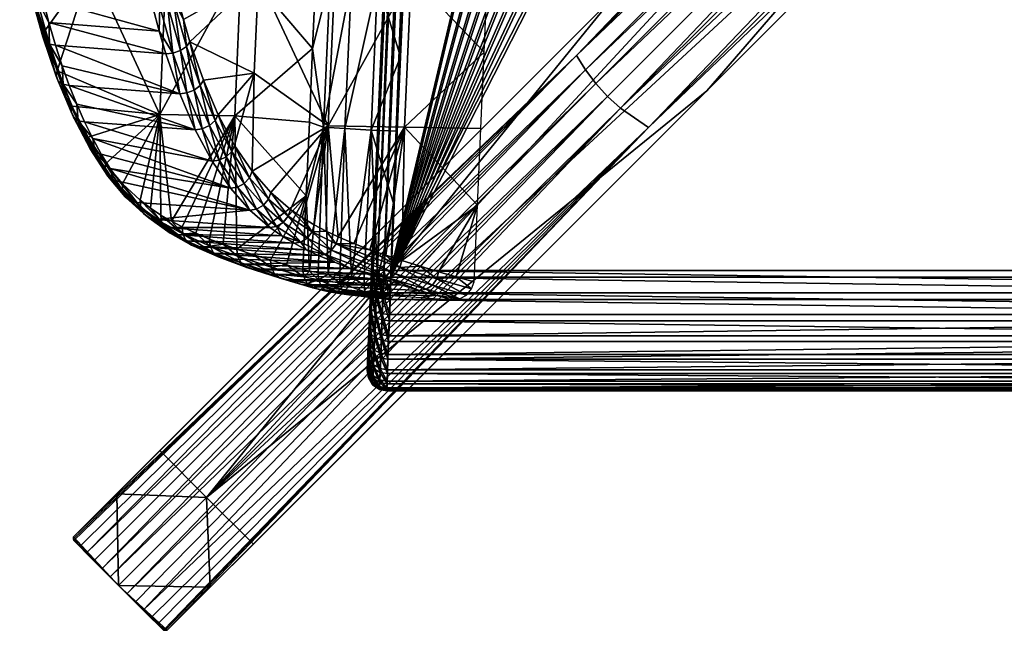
# Model space of a CAD drawing. Header units: millimetres. Extents: x -302 to 302, y -280 to 385.
# Tile 1 of 43: x -294 to -41, y -280 to -123. Entities that reach past the tile are written whole.
import ezdxf

# ---------------------------------------------------------------- set-up
doc = ezdxf.new("R2010")
doc.units = ezdxf.units.MM
doc.header["$MEASUREMENT"] = 0
doc.layers.add('podnoz drevo', color=7, linetype='Continuous', true_color=0xeecfa1)
doc.layers.add('Výchozí', color=7, linetype='Continuous', true_color=0x000000)

msp = doc.modelspace()

# ---------------------------------------------------------------- meshes
at = {"layer": 'podnoz drevo'}
mesh = msp.add_polyface(dxfattribs=at)
corners = [(-280.25, -256.2, 49.39), (-269.17, -245.13, 49.39), (-258.09, -234.05, 49.39), (-141.54, -117.5, 155.03), (-24.98, -0.94, 260.66), (-24.98, -0.94, 357.51), (-280.23, -257.17, 49.39), (-257.17, -280.23, 49.39), (-268.7, -268.7, 49.39), (-278.67, -258.73, 51), (-277.01, -260.39, 52.39), (-275.04, -262.36, 53.67), (-272.99, -264.42, 54.61), (-270.86, -266.54, 55.19), (-268.7, -268.7, 55.39), (-266.54, -270.86, 55.19), (-264.42, -272.99, 54.61), (-262.36, -275.04, 53.67), (-260.39, -277.01, 52.39), (-258.73, -278.67, 51), (-258.09, -234.05, 49.39), (-234.05, -258.09, 49.39), (-246.07, -246.07, 49.39), (-280.25, -256.2, 49.39), (-280.24, -256.69, 49.39), (-280.23, -257.17, 49.39), (-257.17, -280.23, 49.39), (-256.69, -280.24, 49.39), (-256.2, -280.25, 49.39), (-269.17, -245.13, 49.39), (-268.7, -268.7, 49.39), (-245.13, -269.17, 49.39), (-256.2, -280.25, 49.39), (-245.13, -269.17, 49.39), (-234.05, -258.09, 49.39), (-0.94, -24.98, 357.51), (-117.5, -141.54, 155.03), (-0.94, -24.98, 260.66), (-0.94, -24.98, 357.51), (-280.25, -256.2, 49.39), (-280.24, -256.69, 49.39), (-280.23, -257.17, 49.39), (-257.17, -280.23, 49.39), (-256.69, -280.24, 49.39), (-256.2, -280.25, 49.39), (-278.67, -258.73, 51), (-277.01, -260.39, 52.39), (-275.04, -262.36, 53.67), (-272.99, -264.42, 54.61), (-270.86, -266.54, 55.19), (-268.7, -268.7, 55.39), (-266.54, -270.86, 55.19), (-264.42, -272.99, 54.61), (-262.36, -275.04, 53.67), (-260.39, -277.01, 52.39), (-258.73, -278.67, 51), (-24.98, -0.94, 357.51), (-5.57, -24.37, 357.77), (-9.99, -22.92, 358.08), (-14.08, -20.66, 358.31), (-17.68, -17.68, 358.39), (-20.66, -14.08, 358.31), (-22.92, -9.99, 358.08), (-24.37, -5.57, 357.77), (-132.48, -150.96, 204.92), (-139.71, -146.04, 206.84), (-143.03, -143.03, 207.09), (-146.04, -139.71, 206.84), (-148.71, -136.18, 206.12), (-150.96, -132.48, 204.92), (-258.09, -234.05, 49.39), (-234.05, -258.09, 49.39), (-246.07, -246.07, 49.39), (-24.98, -0.94, 260.66), (-141.54, -117.5, 155.03), (-117.5, -141.54, 155.03), (-0.94, -24.98, 260.66), (-55.26, -69.4, 215.92), (-69.4, -55.26, 215.92), (-46.34, -32.19, 236.83), (-23.27, -9.13, 257.73), (-5.05, -24.48, 259.03), (-9.13, -23.27, 257.73), (-24.48, -5.05, 259.03), (-32.19, -46.34, 236.83), (-23.27, -9.13, 257.73), (-55.26, -69.4, 215.92), (-69.4, -55.26, 215.92), (-46.34, -32.19, 236.83), (-32.19, -46.34, 236.83), (-9.13, -23.27, 257.73), (-11.45, -22.23, 257.15), (-13.66, -20.94, 256.73), (-15.74, -19.42, 256.48), (-17.68, -17.68, 256.39), (-19.42, -15.74, 256.48), (-20.94, -13.66, 256.73), (-22.23, -11.45, 257.15)]
mesh.append_faces([[corners[k] for k in face] for face in [(4, 3, 5, 5), (0, 5, 3, 3), (3, 2, 1, 1), (3, 1, 0, 0), (9, 6, 8, 8), (10, 9, 8, 8), (19, 8, 7, 7), (8, 19, 18, 18), (18, 10, 8, 8), (18, 17, 10, 10), (12, 11, 16, 16), (13, 12, 15, 15), (16, 11, 17, 17), (12, 16, 15, 15), (13, 15, 14, 14), (10, 17, 11, 11), (22, 29, 20, 20), (29, 22, 30, 30), (21, 31, 22, 22), (22, 31, 30, 30), (30, 23, 29, 29), (30, 25, 24, 24), (31, 28, 30, 30), (28, 27, 30, 30), (26, 30, 27, 27), (24, 23, 30, 30), (37, 35, 36, 36), (32, 36, 35, 35), (36, 33, 34, 34), (36, 32, 33, 33), (64, 38, 57, 57), (65, 64, 58, 58), (57, 58, 64, 64), (44, 38, 64, 64), (65, 59, 60, 60), (53, 64, 65, 65), (51, 65, 66, 66), (66, 65, 60, 60), (58, 59, 65, 65), (66, 50, 51, 51), (44, 64, 43, 43), (64, 55, 42, 42), (42, 43, 64, 64), (65, 51, 52, 52), (54, 55, 64, 64), (65, 52, 53, 53), (54, 64, 53, 53), (66, 60, 67, 67), (61, 67, 60, 60), (48, 67, 68, 68), (61, 68, 67, 67), (68, 61, 62, 62), (49, 66, 67, 67), (69, 63, 56, 56), (68, 62, 69, 69), (63, 69, 62, 62), (69, 56, 39, 39), (46, 68, 69, 69), (67, 48, 49, 49), (46, 47, 68, 68), (47, 48, 68, 68), (69, 40, 41, 41), (69, 45, 46, 46), (69, 41, 45, 45), (39, 40, 69, 69), (50, 66, 49, 49), (83, 80, 79, 79), (81, 76, 77, 77), (81, 84, 82, 82), (84, 81, 77, 77), (78, 73, 83, 83), (78, 83, 79, 79), (72, 74, 78, 78), (78, 74, 73, 73), (70, 74, 72, 72), (76, 75, 77, 77), (72, 77, 75, 75), (75, 71, 72, 72), (72, 78, 77, 77), (88, 85, 97, 97), (88, 97, 96, 96), (89, 92, 91, 91), (89, 91, 90, 90), (88, 95, 94, 94), (96, 95, 88, 88), (88, 89, 86, 87), (89, 94, 93, 93), (88, 94, 89, 89), (92, 89, 93, 93)]])
at = {"layer": 'Výchozí'}
mesh = msp.add_polyface(dxfattribs=at)
corners = [(-203.89, -193.9, 420.84), (-204.77, -213.48, 445.9), (-203.69, -189.15, 420.26), (-203.69, -187.71, 475.24), (-204.09, -197.1, 473.67), (-203.89, -192.48, 474.9), (-204.29, -201.65, 471.42), (-204.77, -213.35, 450.9), (-204.09, -198.44, 422.31), (-204.29, -202.87, 424.8), (198.69, -187.79, 480.24), (0, 202.22, 470.01), (-198.69, -187.79, 480.24), (-198.9, -195.19, 415.96), (199.1, -200.65, 417.73), (-199.1, -200.65, 417.73), (-198.69, -189.5, 415.26), (198.9, -195.19, 415.96), (-203.34, -187.67, 477.08), (-190.17, 123.23, 467.08), (-202.22, -187.68, 478.77), (-189.82, 123.26, 468.92), (-200.53, -187.72, 479.89), (-188.7, 123.26, 470.62), (-202.22, -187.68, 478.77), (-187.01, 123.21, 471.73), (-200.53, -189.41, 415.61), (-187.01, 121.53, 407.46), (-203.55, -194.31, 419.03), (-203.34, -189.21, 418.42), (-202.45, -194.73, 417.37), (-203.55, -194.31, 419.03), (-202.22, -189.31, 416.72), (-200.75, -195.04, 416.29), (-202.45, -194.73, 417.37), (-202.22, -189.31, 416.72), (-200.53, -189.41, 415.61), (-200.75, -195.04, 416.29), (-203.77, -199.2, 420.61), (-202.66, -199.93, 419.04), (-203.77, -199.2, 420.61), (-200.95, -200.44, 418.03), (-202.66, -199.93, 419.04), (-200.95, -200.44, 418.03), (-203.97, -203.96, 423.27), (-202.87, -204.99, 421.87), (-201.16, -205.7, 420.97), (-203.55, -192.8, 476.73), (-202.45, -193.12, 478.41), (-203.55, -192.8, 476.73), (-200.75, -193.38, 479.5), (-202.45, -193.12, 478.41), (-198.9, -193.52, 479.84), (-200.75, -193.38, 479.5), (-203.77, -197.76, 475.41), (-202.66, -198.4, 477.01), (-203.77, -197.76, 475.41), (-200.95, -198.87, 478.05), (-202.66, -198.4, 477.01), (-199.1, -199.06, 478.36), (-200.95, -198.87, 478.05), (-203.97, -202.66, 473), (-202.87, -203.61, 474.45), (-203.97, -202.66, 473), (-201.16, -204.28, 475.39), (-199.29, -204.53, 475.66), (199.1, -199.06, 478.36)]
mesh.append_faces([[corners[k] for k in face] for face in [(0, 1, 2, 2), (3, 2, 1, 1), (4, 5, 6, 6), (3, 7, 5, 5), (0, 8, 9, 9), (1, 7, 3, 3), (9, 1, 0, 0), (10, 11, 12, 12), (13, 14, 15, 15), (16, 17, 13, 13), (18, 19, 3, 3), (20, 21, 18, 18), (22, 23, 24, 24), (12, 25, 22, 22), (16, 26, 27, 27), (28, 0, 2, 2), (28, 2, 29, 29), (30, 31, 29, 29), (30, 29, 32, 32), (33, 34, 35, 35), (33, 35, 36, 36), (13, 37, 26, 26), (13, 26, 16, 16), (38, 8, 0, 0), (38, 0, 28, 28), (39, 40, 31, 31), (39, 31, 30, 30), (41, 42, 34, 34), (41, 34, 33, 33), (15, 43, 37, 37), (15, 37, 13, 13), (44, 9, 8, 8), (44, 8, 38, 38), (45, 40, 39, 39), (46, 42, 41, 41), (47, 18, 3, 3), (47, 3, 5, 5), (48, 20, 18, 18), (48, 18, 49, 49), (50, 22, 24, 24), (50, 24, 51, 51), (52, 12, 22, 22), (52, 22, 53, 53), (54, 47, 5, 5), (54, 5, 4, 4), (55, 48, 49, 49), (55, 49, 56, 56), (57, 50, 51, 51), (57, 51, 58, 58), (59, 52, 53, 53), (59, 53, 60, 60), (61, 54, 4, 4), (61, 4, 6, 6), (62, 55, 56, 56), (62, 56, 63, 63), (64, 57, 58, 58), (65, 59, 60, 60), (59, 65, 66, 66)]])
mesh = msp.add_polyface(dxfattribs=at)
corners = [(-189.32, 125.39, 412), (-190.17, 121.79, 412.1), (-190.17, 123.23, 467.08), (-203.69, -189.15, 420.26), (-189.32, 126.83, 466.99), (-203.69, -187.71, 475.24), (-185.17, 121.44, 407.11), (-184.75, 123.24, 407.06), (-183.7, 124.77, 407.02), (-198.69, -189.5, 415.26), (-112.57, 174.95, 405.7), (198.69, -189.5, 415.26), (0, 200.52, 405.03), (-14.6, 200.11, 405.04), (-85.78, 185.99, 405.41), (-71.97, 190.38, 405.3), (-99.33, 180.85, 405.55), (-43.61, 196.84, 405.13), (-57.93, 194, 405.2), (-29.15, 198.88, 405.08), (-185.17, 123.14, 472.08), (-183.7, 126.47, 472), (-184.75, 124.94, 472.04), (-198.69, -187.79, 480.24), (-112.57, 176.66, 470.68), (0, 202.22, 470.01), (-14.6, 201.81, 470.02), (-71.97, 192.09, 470.28), (-85.78, 187.7, 470.39), (-99.33, 182.55, 470.53), (-43.61, 198.54, 470.11), (-57.93, 195.7, 470.18), (-29.15, 200.58, 470.05), (-187.98, 124.71, 408.49), (-189, 125.2, 410.17), (-186.98, 128.14, 410.09), (-186.43, 123.99, 407.39), (-187.98, 124.71, 408.49), (-186.2, 127.31, 408.42), (-185, 126.08, 407.34), (-186.43, 123.99, 407.39), (-185, 126.08, 407.34), (-189.82, 121.72, 410.26), (-188.7, 121.63, 408.57), (-187.01, 121.53, 407.46), (-188.7, 121.63, 408.57), (-187.01, 121.53, 407.46), (-185, 127.77, 471.61), (-186.43, 125.68, 471.67), (-189.82, 123.26, 468.92), (-189, 126.74, 468.83), (-188.7, 123.26, 470.62), (-187.98, 126.33, 470.54), (-187.01, 123.21, 471.73), (-186.43, 125.68, 471.67), (-187.98, 126.33, 470.54), (-188.7, 123.26, 470.62), (-203.34, -187.67, 477.08), (-202.22, -187.68, 478.77), (-200.53, -187.72, 479.89), (-203.34, -189.21, 418.42), (-202.22, -189.31, 416.72), (-200.53, -189.41, 415.61), (-202.22, -189.31, 416.72)]
mesh.append_faces([[corners[k] for k in face] for face in [(0, 1, 2, 2), (2, 1, 3, 3), (2, 4, 0, 0), (3, 5, 2, 2), (6, 7, 8, 8), (9, 6, 10, 10), (11, 9, 12, 12), (9, 13, 12, 12), (9, 14, 15, 15), (16, 9, 10, 10), (16, 14, 9, 9), (17, 9, 18, 18), (18, 9, 15, 15), (19, 9, 17, 17), (9, 19, 13, 13), (20, 21, 22, 22), (23, 24, 20, 20), (23, 25, 26, 26), (23, 27, 28, 28), (29, 24, 23, 23), (29, 23, 28, 28), (30, 31, 23, 23), (31, 27, 23, 23), (32, 30, 23, 23), (23, 26, 32, 32), (33, 34, 35, 35), (36, 37, 38, 38), (36, 38, 39, 39), (7, 40, 41, 41), (7, 41, 8, 8), (42, 1, 0, 0), (42, 0, 34, 34), (43, 42, 34, 34), (43, 34, 33, 33), (44, 45, 37, 37), (44, 37, 36, 36), (6, 46, 40, 40), (6, 40, 7, 7), (22, 21, 47, 47), (22, 47, 48, 48), (49, 50, 4, 4), (49, 4, 2, 2), (51, 52, 50, 50), (51, 50, 49, 49), (53, 54, 55, 55), (53, 55, 56, 56), (20, 22, 48, 48), (20, 48, 53, 53), (57, 49, 2, 2), (58, 51, 49, 49), (59, 53, 56, 56), (23, 20, 53, 53), (60, 3, 1, 1), (60, 1, 42, 42), (61, 60, 42, 42), (61, 42, 43, 43), (62, 63, 45, 45), (62, 45, 44, 44), (9, 46, 6, 6)]])
mesh = msp.add_polyface(dxfattribs=at)
corners = [(204.77, -213.48, 445.9), (203.89, -193.9, 420.84), (203.69, -189.15, 420.26), (203.69, -187.71, 475.24), (204.09, -197.1, 473.67), (204.29, -201.65, 471.42), (203.89, -192.48, 474.9), (204.77, -213.35, 450.9), (190.17, 123.23, 467.08), (204.29, -202.87, 424.8), (204.09, -198.44, 422.31), (198.9, -195.19, 415.96), (199.1, -200.65, 417.73), (-198.9, -195.19, 415.96), (199.29, -205.97, 420.71), (-199.1, -200.65, 417.73), (-198.69, -189.5, 415.26), (198.69, -189.5, 415.26), (203.77, -199.2, 420.61), (202.66, -199.93, 419.04), (203.77, -199.2, 420.61), (203.97, -203.96, 423.27), (203.55, -194.31, 419.03), (202.45, -194.73, 417.37), (203.55, -194.31, 419.03), (200.75, -195.04, 416.29), (202.45, -194.73, 417.37), (202.66, -199.93, 419.04), (200.95, -200.44, 418.03), (203.34, -189.21, 418.42), (202.22, -189.31, 416.72), (203.34, -189.21, 418.42), (200.53, -189.41, 415.61), (202.22, -189.31, 416.72), (203.77, -197.76, 475.41), (203.97, -202.66, 473), (202.66, -198.4, 477.01), (202.87, -203.61, 474.45), (203.97, -202.66, 473), (203.77, -197.76, 475.41), (200.95, -198.87, 478.05), (202.87, -203.61, 474.45), (202.66, -198.4, 477.01), (199.1, -199.06, 478.36), (201.16, -204.28, 475.39), (203.55, -192.8, 476.73), (202.45, -193.12, 478.41), (203.55, -192.8, 476.73), (200.75, -193.38, 479.5), (202.45, -193.12, 478.41), (198.9, -193.52, 479.84), (203.34, -187.67, 477.08), (202.22, -187.68, 478.77), (203.34, -187.67, 477.08), (200.53, -187.72, 479.89), (202.22, -187.68, 478.77), (198.69, -187.79, 480.24), (185.17, 123.14, 472.08), (189.82, 121.72, 410.26), (188.7, 121.63, 408.57), (187.01, 121.53, 407.46), (185.17, 121.44, 407.11), (-198.9, -193.52, 479.84), (-198.69, -187.79, 480.24), (-199.1, -199.06, 478.36)]
mesh.append_faces([[corners[k] for k in face] for face in [(0, 1, 2, 2), (3, 0, 2, 2), (4, 5, 6, 6), (7, 3, 6, 6), (8, 3, 2, 2), (9, 10, 1, 1), (11, 12, 13, 13), (14, 15, 12, 12), (16, 17, 11, 11), (18, 10, 9, 9), (19, 20, 21, 21), (22, 1, 10, 10), (22, 10, 18, 18), (23, 24, 20, 20), (23, 20, 19, 19), (25, 26, 27, 27), (25, 27, 28, 28), (11, 25, 28, 28), (11, 28, 12, 12), (29, 2, 1, 1), (29, 1, 22, 22), (30, 31, 24, 24), (30, 24, 23, 23), (32, 33, 26, 26), (32, 26, 25, 25), (17, 32, 25, 25), (17, 25, 11, 11), (34, 35, 5, 5), (34, 5, 4, 4), (36, 37, 38, 38), (36, 38, 39, 39), (40, 41, 42, 42), (43, 44, 40, 40), (45, 34, 4, 4), (45, 4, 6, 6), (46, 36, 39, 39), (46, 39, 47, 47), (48, 40, 42, 42), (48, 42, 49, 49), (50, 43, 40, 40), (50, 40, 48, 48), (51, 45, 6, 6), (51, 6, 3, 3), (52, 46, 47, 47), (52, 47, 53, 53), (54, 48, 49, 49), (54, 49, 55, 55), (56, 50, 48, 48), (56, 48, 54, 54), (57, 56, 54, 54), (58, 2, 29, 29), (59, 31, 30, 30), (60, 33, 32, 32), (61, 32, 17, 17), (50, 62, 43, 43), (63, 50, 56, 56), (62, 64, 43, 43), (63, 62, 50, 50)]])
mesh = msp.add_polyface(dxfattribs=at)
corners = [(-259.89, -120.08, 615.11), (-261.39, -113.76, 619.07), (-289.64, -111.6, 607.8), (-290.97, -105.14, 611.39), (-288.18, -117.88, 603.95), (-258.27, -126.2, 610.87), (-286.6, -123.97, 599.82), (-284.9, -129.83, 595.42), (-256.52, -132.09, 606.35), (-252.95, -142.31, 597.28), (-283.2, -135.12, 591.05), (-281.38, -140.19, 586.44), (-280.7, -145.51, 571.79), (-258.1, -147.63, 519.02), (-276.54, -153.49, 561.5), (-275.71, -109.52, 562.86), (-289.54, -120.79, 594.23), (-291.07, -114.9, 598.22), (-284.5, -136.46, 581.3), (-287.9, -126.46, 589.98), (-290.93, -116.95, 601.45), (-294.11, -103.46, 607.04), (-291.38, -115.95, 599.74), (-289.75, -117.63, 602.96), (-293.69, -104.32, 608.83), (-290.93, -116.95, 601.45), (-287.68, -128.78, 593.01), (-288.17, -127.66, 591.39), (-286.48, -129.55, 594.45), (-287.68, -128.78, 593.01), (-284.2, -139.04, 584.12), (-284.72, -137.79, 582.61), (-282.97, -139.88, 585.49), (-284.2, -139.04, 584.12), (-280.3, -148.32, 574.36), (-280.87, -146.96, 572.96), (-279.04, -149.24, 575.66), (-280.3, -148.32, 574.36), (-276.03, -156.51, 563.8), (-276.65, -155.05, 562.54), (-274.74, -157.49, 565.02), (-284.72, -137.79, 582.61), (-276.65, -155.05, 562.54), (-280.87, -146.96, 572.96), (-292.48, -108.81, 601.96), (-275.33, -153.85, 571.34), (-277.45, -149.57, 576.58), (-279.46, -145.01, 581.62)]
mesh.append_faces([[corners[k] for k in face] for face in [(0, 1, 2, 2), (1, 3, 2, 2), (4, 0, 2, 2), (5, 0, 4, 4), (5, 4, 6, 6), (7, 8, 6, 6), (9, 10, 11, 11), (9, 7, 10, 10), (12, 13, 14, 14), (15, 16, 17, 17), (15, 18, 19, 19), (16, 15, 19, 19), (13, 12, 18, 18), (15, 13, 18, 18), (20, 21, 22, 22), (23, 24, 25, 25), (26, 20, 22, 22), (26, 22, 27, 27), (28, 23, 25, 25), (28, 25, 29, 29), (30, 26, 27, 27), (30, 27, 31, 31), (32, 28, 29, 29), (32, 29, 33, 33), (34, 30, 31, 31), (34, 31, 35, 35), (36, 32, 33, 33), (36, 33, 37, 37), (38, 34, 35, 35), (38, 35, 39, 39), (40, 36, 37, 37), (22, 17, 16, 16), (19, 18, 41, 41), (19, 41, 27, 27), (27, 16, 19, 19), (12, 14, 42, 42), (12, 42, 43, 43), (18, 12, 43, 43), (18, 43, 41, 41), (27, 22, 16, 16), (44, 17, 22, 22), (23, 28, 6, 6), (23, 6, 4, 4), (7, 6, 28, 28), (2, 23, 4, 4), (28, 32, 10, 10), (28, 10, 7, 7), (36, 40, 45, 45), (36, 45, 46, 46), (32, 36, 47, 47), (32, 47, 11, 11), (36, 46, 47, 47), (11, 10, 32, 32)]])
mesh = msp.add_polyface(dxfattribs=at)
corners = [(-256.52, -132.09, 606.35), (-258.27, -126.2, 610.87), (-286.6, -123.97, 599.82), (-252.95, -142.31, 597.28), (-284.9, -129.83, 595.42), (-277.45, -149.57, 576.58), (-244.62, -159.66, 576.58), (-248.97, -151.55, 587.32), (-281.38, -140.19, 586.44), (-279.46, -145.01, 581.62), (-275.71, -109.52, 562.86), (-256.44, -109.35, 518.01), (-258.1, -147.63, 519.02), (-237.17, -109.18, 473.16), (-238.85, -147.95, 474.18), (-272.05, -160.32, 550.54), (-276.54, -153.49, 561.5), (-255.06, -111.23, 617.2), (-253.61, -117.35, 613.36), (-232.75, -112.34, 565.17), (-243.06, -147.75, 586.52), (-238.86, -155.58, 576.16), (-233.82, -137.06, 565.82), (-246.9, -138.84, 596.12), (-252.04, -123.27, 609.26), (-250.35, -128.96, 604.89), (-234.34, -162.25, 565.14), (-256.15, -119.34, 615.42), (-254.56, -118.4, 614.59), (-257.37, -105.82, 622.09), (-258.09, -119.93, 615.58), (-256.15, -119.34, 615.42), (-259, -106.62, 622.99), (-252.81, -131.23, 606.74), (-251.25, -130.16, 606.02), (-254.72, -131.91, 606.84), (-252.81, -131.23, 606.74), (-249.27, -141.36, 597.75), (-247.76, -140.16, 597.13), (-251.16, -142.11, 597.78), (-249.27, -141.36, 597.75), (-245.34, -150.5, 587.91), (-243.87, -149.19, 587.4), (-247.19, -151.32, 587.86), (-245.34, -150.5, 587.91), (-241.03, -158.53, 577.28), (-239.61, -157.13, 576.9), (-242.85, -159.42, 577.14), (-247.76, -140.16, 597.13), (-243.87, -149.19, 587.4), (-239.61, -157.13, 576.9), (-260.95, -107.13, 623.21), (-261.39, -113.76, 619.07), (-259.89, -120.08, 615.11)]
mesh.append_faces([[corners[k] for k in face] for face in [(0, 1, 2, 2), (3, 0, 4, 4), (5, 6, 7, 7), (7, 3, 8, 8), (9, 5, 7, 7), (8, 9, 7, 7), (10, 11, 12, 12), (13, 14, 12, 12), (13, 12, 11, 11), (15, 16, 12, 12), (17, 18, 19, 19), (20, 21, 22, 22), (23, 20, 22, 22), (19, 24, 25, 25), (25, 22, 19, 19), (19, 18, 24, 24), (23, 22, 25, 25), (26, 22, 21, 21), (27, 28, 29, 29), (30, 31, 32, 32), (33, 34, 28, 28), (33, 28, 27, 27), (35, 36, 31, 31), (35, 31, 30, 30), (37, 38, 34, 34), (37, 34, 33, 33), (39, 40, 36, 36), (39, 36, 35, 35), (41, 42, 38, 38), (41, 38, 37, 37), (43, 44, 40, 40), (43, 40, 39, 39), (45, 46, 42, 42), (45, 42, 41, 41), (47, 44, 43, 43), (28, 24, 18, 18), (28, 18, 17, 17), (25, 34, 48, 48), (25, 48, 23, 23), (20, 49, 50, 50), (20, 50, 21, 21), (23, 48, 49, 49), (23, 49, 20, 20), (34, 25, 24, 24), (28, 34, 24, 24), (51, 52, 30, 30), (35, 0, 3, 3), (35, 3, 39, 39), (30, 53, 1, 1), (30, 1, 35, 35), (39, 3, 7, 7), (39, 7, 43, 43), (35, 1, 0, 0), (53, 30, 52, 52)]])
mesh = msp.add_polyface(dxfattribs=at)
corners = [(-237.17, -109.18, 473.16), (-218.84, -130.66, 428.88), (-238.85, -147.95, 474.18), (-238.28, -182.27, 470.27), (-220.48, -168.57, 429.88), (-219.66, -149.61, 429.38), (-218.01, -111.7, 428.39), (-208.83, -113.03, 417.39), (-210.5, -151.27, 418.39), (-216.01, -150.9, 423.34), (-214.35, -112.66, 422.34), (-202.11, -113.41, 414.28), (-203.77, -151.64, 415.28), (-219.6, -187.9, 427.07), (-214.81, -188.66, 421.42), (-211.83, -189.03, 419.18), (-208.79, -189.36, 417.53), (-202.18, -189.95, 415.56), (-205.55, -189.67, 416.32), (-197.89, -171.08, 414.78), (-197.06, -151.96, 414.28), (-196.23, -132.84, 413.78), (-195.4, -113.73, 413.28), (-232.75, -112.34, 565.17), (-214.8, -150.59, 520.53), (-213.13, -112.19, 519.52), (-193.52, -112.04, 473.88), (-195.21, -150.94, 474.9), (-233.82, -137.06, 565.82), (-218.45, -176.02, 527.12), (-215.37, -177.65, 519.83), (-221.51, -174.16, 534.38), (-234.34, -162.25, 565.14), (-229.54, -167.72, 553.55), (-224.53, -172.05, 541.57), (-212.27, -179.12, 512.5), (-200.02, -183.84, 483.62), (-195.92, -185.18, 473.96), (-204.12, -182.41, 493.27), (-208.2, -180.85, 502.9), (-176.48, -170.98, 429.78), (-174.77, -131.59, 428.75), (-175.62, -151.28, 429.27), (-173.91, -111.89, 428.23), (-231.47, -170.98, 554.09), (-230.17, -169.43, 553.99), (-235.03, -163.89, 565.73), (-236.39, -165.37, 565.97), (-233.21, -171.97, 553.77), (-231.47, -170.98, 554.09), (-236.39, -165.37, 565.97), (-226.36, -175.4, 541.86), (-225.11, -173.8, 541.89), (-228.07, -176.41, 541.47), (-238.86, -155.58, 576.16), (-235.03, -163.89, 565.73), (-230.17, -169.43, 553.99), (-225.11, -173.8, 541.89), (-238.17, -166.32, 565.74), (-234.96, -172.24, 553.16)]
mesh.append_faces([[corners[k] for k in face] for face in [(0, 1, 2, 2), (3, 2, 4, 4), (1, 5, 2, 2), (4, 2, 5, 5), (6, 1, 0, 0), (7, 8, 9, 9), (7, 9, 10, 10), (11, 12, 8, 8), (11, 8, 7, 7), (9, 13, 4, 4), (5, 9, 4, 4), (14, 9, 8, 8), (15, 14, 8, 8), (1, 9, 5, 5), (10, 1, 6, 6), (9, 1, 10, 10), (16, 8, 12, 12), (17, 18, 12, 12), (19, 12, 20, 20), (20, 12, 21, 21), (11, 22, 21, 21), (12, 11, 21, 21), (23, 24, 25, 25), (26, 25, 24, 24), (26, 24, 27, 27), (24, 23, 28, 28), (29, 30, 24, 24), (31, 29, 24, 24), (24, 32, 33, 33), (31, 24, 34, 34), (33, 34, 24, 24), (32, 24, 28, 28), (35, 24, 30, 30), (36, 37, 27, 27), (38, 36, 27, 27), (27, 35, 39, 39), (40, 27, 37, 37), (24, 35, 27, 27), (27, 41, 26, 26), (42, 27, 40, 40), (43, 26, 41, 41), (27, 42, 41, 41), (44, 45, 46, 46), (44, 46, 47, 47), (48, 49, 50, 50), (51, 52, 45, 45), (51, 45, 44, 44), (53, 49, 48, 48), (54, 55, 32, 32), (56, 33, 32, 32), (56, 32, 55, 55), (57, 34, 33, 33), (57, 33, 56, 56), (58, 59, 48, 48)]])
mesh = msp.add_polyface(dxfattribs=at)
corners = [(-239.93, -166.58, 565.16), (-275.33, -153.85, 571.34), (-273.13, -157.84, 565.91), (-277.45, -149.57, 576.58), (-244.62, -159.66, 576.58), (-234.96, -172.24, 553.16), (-268.48, -164.91, 554.55), (-263.97, -170.28, 543.64), (-270.84, -161.53, 560.31), (-259.29, -174.61, 532.43), (-267.69, -165.5, 540.01), (-272.05, -160.32, 550.54), (-258.1, -147.63, 519.02), (-260.5, -171.72, 522.79), (-263.16, -169.69, 529.13), (-255.09, -175.11, 509.94), (-257.8, -173.51, 516.39), (-274.74, -157.49, 565.02), (-280.3, -148.32, 574.36), (-276.03, -156.51, 563.8), (-271.42, -163.51, 552.55), (-276.03, -156.51, 563.8), (-276.65, -155.05, 562.54), (-272.1, -161.97, 551.42), (-270.09, -164.55, 553.68), (-271.42, -163.51, 552.55), (-266.96, -168.82, 541.76), (-267.69, -167.21, 540.76), (-265.6, -169.9, 542.8), (-266.96, -168.82, 541.76), (-262.32, -173.11, 530.64), (-263.1, -171.46, 529.76), (-260.93, -174.22, 531.61), (-262.32, -173.11, 530.64), (-256.88, -176.99, 517.69), (-257.7, -175.31, 516.9), (-255.46, -178.12, 518.59), (-256.88, -176.99, 517.69), (-251.37, -180.06, 504.62), (-249.92, -181.2, 505.47), (-267.69, -167.21, 540.76), (-272.1, -161.97, 551.42), (-263.1, -171.46, 529.76), (-276.54, -153.49, 561.5), (-276.65, -155.05, 562.54), (-257.7, -175.31, 516.9), (-252.22, -178.36, 503.9), (-256.56, -176.69, 525.92), (-253.81, -178.52, 519.38), (-251.04, -180.14, 512.82)]
mesh.append_faces([[corners[k] for k in face] for face in [(0, 1, 2, 2), (3, 1, 4, 4), (5, 6, 7, 7), (5, 8, 6, 6), (8, 0, 2, 2), (5, 7, 9, 9), (10, 11, 12, 12), (12, 13, 14, 14), (12, 15, 16, 16), (13, 12, 16, 16), (12, 14, 10, 10), (17, 18, 19, 19), (20, 21, 22, 22), (20, 22, 23, 23), (24, 17, 19, 19), (24, 19, 25, 25), (26, 20, 23, 23), (26, 23, 27, 27), (28, 24, 25, 25), (28, 25, 29, 29), (30, 26, 27, 27), (30, 27, 31, 31), (32, 28, 29, 29), (32, 29, 33, 33), (34, 30, 31, 31), (34, 31, 35, 35), (36, 32, 33, 33), (36, 33, 37, 37), (38, 34, 35, 35), (39, 36, 37, 37), (11, 10, 40, 40), (11, 40, 41, 41), (10, 14, 42, 42), (10, 42, 40, 40), (43, 11, 41, 41), (43, 41, 44, 44), (45, 42, 14, 14), (45, 14, 13, 13), (45, 13, 16, 16), (46, 45, 16, 16), (46, 16, 15, 15), (17, 24, 8, 8), (17, 8, 2, 2), (24, 28, 7, 7), (24, 7, 6, 6), (17, 2, 1, 1), (24, 6, 8, 8), (28, 32, 9, 9), (28, 9, 7, 7), (32, 36, 47, 47), (32, 47, 9, 9), (47, 36, 48, 48), (36, 49, 48, 48)]])
mesh = msp.add_polyface(dxfattribs=at)
corners = [(-244.62, -159.66, 576.58), (-275.33, -153.85, 571.34), (-239.93, -166.58, 565.16), (-270.84, -161.53, 560.31), (-234.96, -172.24, 553.16), (-226.72, -178.86, 533.47), (-256.56, -176.69, 525.92), (-253.81, -178.52, 519.38), (-229.81, -176.7, 540.83), (-259.29, -174.61, 532.43), (-220.48, -182.41, 518.68), (-251.04, -180.14, 512.82), (-248.27, -181.6, 506.25), (-217.34, -183.9, 511.27), (-244.73, -183.26, 497.89), (-223.6, -180.75, 526.08), (-248.85, -178.19, 495.19), (-238.85, -147.95, 474.18), (-245.34, -179.66, 486.9), (-241.81, -181.01, 478.59), (-252.35, -176.54, 503.46), (-255.09, -175.11, 509.94), (-258.1, -147.63, 519.02), (-238.28, -182.27, 470.27), (-251.37, -180.06, 504.62), (-257.7, -175.31, 516.9), (-252.22, -178.36, 503.9), (-249.92, -181.2, 505.47), (-256.88, -176.99, 517.69), (-251.37, -180.06, 504.62), (-244.3, -183.2, 487.94), (-245.18, -181.49, 487.28), (-242.84, -184.35, 488.75), (-244.3, -183.2, 487.94), (-237.21, -185.81, 471.24), (-238.1, -184.1, 470.61), (-235.74, -186.96, 472.03), (-237.21, -185.81, 471.24), (-233.98, -183.69, 460.16), (-255.46, -178.12, 518.59), (-237.63, -186.11, 481.16), (-241.18, -184.75, 489.53), (-242.85, -159.42, 577.14), (-241.03, -158.53, 577.28), (-245.34, -150.5, 587.91), (-236.39, -165.37, 565.97), (-235.03, -163.89, 565.73), (-239.61, -157.13, 576.9), (-241.03, -158.53, 577.28), (-238.17, -166.32, 565.74), (-236.39, -165.37, 565.97), (-233.21, -171.97, 553.77), (-238.86, -155.58, 576.16), (-239.61, -157.13, 576.9), (-235.03, -163.89, 565.73), (-247.19, -151.32, 587.86), (-248.97, -151.55, 587.32)]
mesh.append_faces([[corners[k] for k in face] for face in [(0, 1, 2, 2), (3, 4, 2, 2), (5, 6, 7, 7), (8, 9, 6, 6), (10, 11, 12, 12), (13, 12, 14, 14), (15, 7, 11, 11), (5, 8, 6, 6), (10, 15, 11, 11), (4, 9, 8, 8), (16, 17, 18, 18), (19, 18, 17, 17), (16, 20, 17, 17), (17, 20, 21, 21), (17, 21, 22, 22), (17, 23, 19, 19), (24, 25, 26, 26), (27, 28, 29, 29), (30, 24, 26, 26), (30, 26, 31, 31), (32, 27, 29, 29), (32, 29, 33, 33), (34, 30, 31, 31), (34, 31, 35, 35), (36, 32, 33, 33), (36, 33, 37, 37), (26, 20, 16, 16), (26, 21, 20, 20), (31, 18, 19, 19), (35, 23, 38, 38), (35, 19, 23, 23), (31, 16, 18, 18), (31, 26, 16, 16), (31, 19, 35, 35), (39, 27, 11, 11), (32, 36, 40, 40), (32, 40, 41, 41), (27, 32, 14, 14), (27, 14, 12, 12), (27, 12, 11, 11), (32, 41, 14, 14), (42, 43, 44, 44), (45, 46, 47, 47), (45, 47, 48, 48), (49, 50, 43, 43), (49, 43, 42, 42), (51, 50, 49, 49), (52, 53, 54, 54), (55, 56, 0, 0), (55, 0, 42, 42), (49, 2, 4, 4), (42, 0, 2, 2), (42, 2, 49, 49)]])
mesh = msp.add_polyface(dxfattribs=at)
corners = [(-213.24, -185.64, 501.57), (-244.73, -183.26, 497.89), (-241.18, -184.75, 489.53), (-226.72, -178.86, 533.47), (-253.81, -178.52, 519.38), (-223.6, -180.75, 526.08), (-217.34, -183.9, 511.27), (-248.27, -181.6, 506.25), (-220.48, -182.41, 518.68), (-233.98, -183.69, 460.16), (-220.48, -168.57, 429.88), (-229.68, -185.04, 450.05), (-225.5, -186.3, 440.22), (-238.28, -182.27, 470.27), (-221.31, -187.53, 430.38), (-219.6, -187.9, 427.07), (-216.01, -150.9, 423.34), (-214.81, -188.66, 421.42), (-217.41, -188.28, 424.07), (-203.77, -151.64, 415.28), (-205.55, -189.67, 416.32), (-208.79, -189.36, 417.53), (-211.83, -189.03, 419.18), (-210.5, -151.27, 418.39), (-197.89, -171.08, 414.78), (-202.18, -189.95, 415.56), (-229.5, -186.88, 450.37), (-238.1, -184.1, 470.61), (-204.12, -182.41, 493.27), (-195.21, -150.94, 474.9), (-208.2, -180.85, 502.9), (-181.89, -189.38, 441), (-176.48, -170.98, 429.78), (-186.44, -188.06, 451.7), (-191.18, -186.65, 462.83), (-177.34, -190.68, 430.3), (-195.92, -185.18, 473.96), (-228.07, -176.41, 541.47), (-226.36, -175.4, 541.86), (-231.47, -170.98, 554.09), (-220.19, -179.42, 527.2), (-218.98, -177.8, 527.33), (-225.11, -173.8, 541.89), (-226.36, -175.4, 541.86), (-221.87, -180.46, 526.74), (-220.19, -179.42, 527.2), (-213.96, -182.56, 512.44), (-212.77, -180.92, 512.63), (-215.62, -183.61, 511.94), (-213.96, -182.56, 512.44), (-197.53, -188.64, 473.75), (-196.38, -186.99, 474.01), (-199.17, -189.69, 473.19), (-221.51, -174.16, 534.38), (-224.53, -172.05, 541.57), (-225.11, -173.8, 541.89), (-215.37, -177.65, 519.83), (-218.45, -176.02, 527.12), (-212.27, -179.12, 512.5), (-200.02, -183.84, 483.62), (-233.21, -171.97, 553.77), (-234.96, -172.24, 553.16), (-229.81, -176.7, 540.83)]
mesh.append_faces([[corners[k] for k in face] for face in [(0, 1, 2, 2), (3, 4, 5, 5), (6, 1, 0, 0), (7, 6, 8, 8), (9, 10, 11, 11), (12, 11, 10, 10), (9, 13, 10, 10), (10, 14, 12, 12), (10, 15, 14, 14), (16, 17, 18, 18), (16, 18, 15, 15), (19, 20, 21, 21), (22, 23, 21, 21), (19, 24, 25, 25), (26, 9, 11, 11), (26, 27, 9, 9), (28, 29, 30, 30), (31, 32, 33, 33), (33, 32, 34, 34), (35, 32, 31, 31), (32, 36, 34, 34), (37, 38, 39, 39), (40, 41, 42, 42), (40, 42, 43, 43), (44, 45, 38, 38), (44, 38, 37, 37), (46, 47, 41, 41), (46, 41, 40, 40), (48, 49, 45, 45), (48, 45, 44, 44), (50, 51, 47, 47), (50, 47, 46, 46), (52, 49, 48, 48), (41, 53, 54, 54), (41, 54, 55, 55), (41, 56, 57, 57), (41, 57, 53, 53), (47, 30, 58, 58), (51, 59, 28, 28), (51, 36, 59, 59), (47, 28, 30, 30), (47, 58, 56, 56), (41, 47, 56, 56), (51, 28, 47, 47), (60, 61, 62, 62), (60, 62, 37, 37), (62, 3, 37, 37), (44, 37, 3, 3), (44, 3, 5, 5), (8, 44, 5, 5), (8, 48, 44, 44), (48, 8, 6, 6), (0, 48, 6, 6)]])
mesh = msp.add_polyface(dxfattribs=at)
corners = [(-209.5, -194.01, 423.85), (-198.91, -194.17, 430.39), (-211.88, -193.67, 425.64), (-217.07, -192.64, 432.81), (-215.71, -192.98, 430.17), (-207.05, -194.3, 422.52), (-221.27, -191.41, 442.66), (-191.4, -192.88, 450.19), (-225.46, -190.15, 452.52), (-196.14, -191.46, 461.34), (-200.89, -189.99, 472.5), (-187.19, -194.1, 440.3), (-190.95, -194.73, 430.41), (-201.72, -194.83, 420.94), (-198.94, -195.04, 420.73), (-182.98, -195.3, 430.42), (-204.44, -194.58, 421.55), (-205.01, -188.65, 482.19), (-229.77, -188.8, 462.65), (-197.89, -171.08, 414.78), (-198.72, -190.2, 415.28), (-202.18, -189.95, 415.56), (-205.38, -193.27, 417.94), (-211.81, -190.9, 419.6), (-205.57, -191.56, 416.74), (-204.96, -194.33, 419.7), (-211.34, -192.62, 420.68), (-205.38, -193.27, 417.94), (-208.79, -189.36, 417.53), (-205.55, -189.67, 416.32), (-198.83, -192.09, 415.71), (-198.92, -193.8, 416.96), (-210.49, -193.71, 422.24), (-198.96, -194.84, 418.8), (-198.92, -193.8, 416.96), (-199.17, -189.69, 473.19), (-197.53, -188.64, 473.75), (-213.96, -182.56, 512.44), (-188.04, -191.53, 451.45), (-186.9, -189.88, 451.73), (-196.38, -186.99, 474.01), (-197.53, -188.64, 473.75), (-189.68, -192.59, 450.88), (-188.04, -191.53, 451.45), (-191.18, -186.65, 462.83), (-195.92, -185.18, 473.96), (-186.44, -188.06, 451.7), (-177.96, -192.45, 430.74), (-181.89, -189.38, 441), (-179.28, -194.05, 430.86), (-177.34, -190.68, 430.3), (-181.09, -195.05, 430.7), (-215.62, -183.61, 511.94), (-209.12, -187.21, 491.88), (-179.28, -194.05, 430.86)]
mesh.append_faces([[corners[k] for k in face] for face in [(0, 1, 2, 2), (3, 4, 1, 1), (1, 0, 5, 5), (6, 1, 7, 7), (8, 9, 10, 10), (6, 7, 9, 9), (11, 7, 1, 1), (11, 1, 12, 12), (13, 14, 1, 1), (11, 12, 15, 15), (16, 13, 1, 1), (5, 16, 1, 1), (17, 18, 10, 10), (19, 20, 21, 21), (22, 23, 24, 24), (25, 26, 27, 27), (24, 28, 29, 29), (24, 29, 21, 21), (30, 21, 20, 20), (31, 22, 30, 30), (30, 22, 24, 24), (21, 30, 24, 24), (32, 25, 16, 16), (32, 16, 5, 5), (16, 25, 13, 13), (0, 32, 5, 5), (25, 33, 13, 13), (33, 14, 13, 13), (34, 33, 25, 25), (25, 27, 34, 34), (35, 36, 37, 37), (38, 39, 40, 40), (38, 40, 41, 41), (42, 43, 36, 36), (42, 36, 35, 35), (40, 44, 45, 45), (44, 40, 39, 39), (39, 46, 44, 44), (39, 47, 48, 48), (38, 49, 39, 39), (50, 48, 47, 47), (47, 39, 49, 49), (48, 46, 39, 39), (35, 9, 7, 7), (35, 7, 42, 42), (51, 43, 42, 42), (52, 53, 35, 35), (51, 42, 11, 11), (35, 53, 17, 17), (35, 10, 9, 9), (42, 7, 11, 11), (51, 11, 15, 15), (10, 35, 17, 17), (51, 54, 43, 43)]])
mesh = msp.add_polyface(dxfattribs=at)
corners = [(-213.24, -185.64, 501.57), (-241.18, -184.75, 489.53), (-237.63, -186.11, 481.16), (-209.12, -187.21, 491.88), (-205.01, -188.65, 482.19), (-234.08, -187.37, 472.79), (-229.77, -188.8, 462.65), (-225.46, -190.15, 452.52), (-200.89, -189.99, 472.5), (-217.07, -192.64, 432.81), (-198.91, -194.17, 430.39), (-221.27, -191.41, 442.66), (-196.14, -191.46, 461.34), (-213.96, -193.33, 427.76), (-215.71, -192.98, 430.17), (-211.88, -193.67, 425.64), (-228.6, -188.59, 450.98), (-237.21, -185.81, 471.24), (-238.1, -184.1, 470.61), (-229.5, -186.88, 450.37), (-227.12, -189.75, 451.76), (-235.74, -186.96, 472.03), (-237.21, -185.81, 471.24), (-228.6, -188.59, 450.98), (-221.12, -189.37, 430.68), (-220.22, -191.08, 431.28), (-225.5, -186.3, 440.22), (-221.31, -187.53, 430.38), (-220.22, -191.08, 431.28), (-218.74, -192.24, 432.05), (-229.68, -185.04, 450.05), (-211.34, -192.62, 420.68), (-216.58, -191.86, 425.32), (-217.3, -190.14, 424.44), (-211.81, -190.9, 419.6), (-210.49, -193.71, 422.24), (-215.36, -192.98, 426.52), (-216.58, -191.86, 425.32), (-211.34, -192.62, 420.68), (-205.38, -193.27, 417.94), (-204.96, -194.33, 419.7), (-219.6, -187.9, 427.07), (-217.41, -188.28, 424.07), (-214.81, -188.66, 421.42), (-211.83, -189.03, 419.18), (-210.49, -193.71, 422.24), (-209.5, -194.01, 423.85), (-208.79, -189.36, 417.53), (-205.57, -191.56, 416.74), (-215.62, -183.61, 511.94)]
mesh.append_faces([[corners[k] for k in face] for face in [(0, 1, 2, 2), (2, 3, 0, 0), (4, 3, 5, 5), (4, 5, 6, 6), (3, 2, 5, 5), (7, 8, 6, 6), (9, 10, 11, 11), (11, 12, 7, 7), (13, 10, 14, 14), (10, 13, 15, 15), (16, 17, 18, 18), (16, 18, 19, 19), (20, 21, 22, 22), (20, 22, 23, 23), (16, 19, 24, 24), (16, 24, 25, 25), (24, 26, 27, 27), (28, 29, 20, 20), (28, 20, 23, 23), (24, 19, 26, 26), (26, 19, 30, 30), (21, 20, 6, 6), (21, 6, 5, 5), (20, 11, 7, 7), (29, 11, 20, 20), (7, 6, 20, 20), (5, 2, 21, 21), (11, 29, 9, 9), (31, 32, 33, 33), (31, 33, 34, 34), (35, 36, 37, 37), (35, 37, 38, 38), (39, 31, 34, 34), (40, 35, 38, 38), (24, 27, 41, 41), (25, 24, 33, 33), (25, 33, 32, 32), (33, 24, 41, 41), (33, 42, 43, 43), (34, 33, 43, 43), (34, 43, 44, 44), (41, 42, 33, 33), (14, 9, 29, 29), (14, 36, 13, 13), (36, 14, 29, 29), (37, 36, 29, 29), (37, 29, 28, 28), (36, 45, 46, 46), (36, 46, 15, 15), (13, 36, 15, 15), (47, 48, 34, 34), (44, 47, 34, 34), (49, 0, 3, 3)]])
mesh = msp.add_polyface(dxfattribs=at)
corners = [(-204.6, -209.79, 432.15), (-204.29, -202.87, 424.8), (-204.46, -206.71, 428.13), (-204.77, -213.48, 445.9), (-204.75, -213.17, 441.24), (-204.7, -211.99, 436.71), (-204.46, -205.66, 468.3), (-204.29, -201.65, 471.42), (-204.6, -208.94, 464.44), (-204.77, -213.35, 450.9), (-204.7, -211.38, 460), (-204.75, -212.79, 455.54), (-203.89, -192.48, 474.9), (-202.87, -204.99, 421.87), (-203.97, -203.96, 423.27), (-203.77, -199.2, 420.61), (-204.15, -208.09, 426.84), (-203.97, -203.96, 423.27), (-203.05, -209.39, 425.67), (-204.15, -208.09, 426.84), (-204.3, -211.4, 431.17), (-203.2, -212.92, 430.27), (-204.3, -211.4, 431.17), (-204.41, -213.78, 436.07), (-203.31, -215.45, 435.48), (-204.41, -213.78, 436.07), (-204.47, -215.04, 440.94), (-203.37, -216.8, 440.66), (-204.47, -215.04, 440.94), (-201.64, -217.96, 440.49), (-203.37, -216.8, 440.66), (-203.31, -215.45, 435.48), (-204.49, -215.38, 445.95), (-203.39, -217.16, 446), (-204.49, -215.38, 445.95), (-201.66, -218.33, 446.03), (-203.39, -217.16, 446), (-204.15, -206.97, 469.65), (-203.97, -202.66, 473), (-203.05, -208.2, 470.89), (-202.87, -203.61, 474.45), (-203.97, -202.66, 473), (-204.15, -206.97, 469.65), (-204.3, -210.5, 465.51), (-203.2, -211.97, 466.48), (-204.3, -210.5, 465.51), (-204.41, -213.13, 460.73), (-203.31, -214.77, 461.41), (-204.41, -213.13, 460.73), (-204.47, -214.65, 455.94), (-203.37, -216.39, 456.31), (-204.47, -214.65, 455.94), (-201.64, -217.53, 456.54), (-203.31, -214.77, 461.41), (-203.37, -216.39, 456.31), (-204.49, -215.25, 450.95), (-203.39, -217.03, 451), (-204.49, -215.25, 450.95), (-201.66, -218.2, 451.03), (-203.39, -217.03, 451)]
mesh.append_faces([[corners[k] for k in face] for face in [(0, 1, 2, 2), (3, 1, 0, 0), (0, 4, 3, 3), (5, 4, 0, 0), (6, 7, 8, 8), (9, 8, 7, 7), (10, 8, 11, 11), (9, 11, 8, 8), (7, 12, 9, 9), (13, 14, 15, 15), (16, 2, 1, 1), (16, 1, 17, 17), (18, 19, 14, 14), (18, 14, 13, 13), (20, 0, 2, 2), (20, 2, 16, 16), (21, 22, 19, 19), (21, 19, 18, 18), (23, 5, 0, 0), (23, 0, 20, 20), (24, 25, 22, 22), (24, 22, 21, 21), (26, 4, 5, 5), (26, 5, 23, 23), (27, 28, 25, 25), (27, 25, 24, 24), (29, 30, 31, 31), (32, 3, 4, 4), (32, 4, 26, 26), (33, 34, 28, 28), (33, 28, 27, 27), (35, 36, 30, 30), (37, 38, 7, 7), (37, 7, 6, 6), (39, 40, 41, 41), (39, 41, 42, 42), (43, 37, 6, 6), (43, 6, 8, 8), (44, 39, 42, 42), (44, 42, 45, 45), (46, 43, 8, 8), (46, 8, 10, 10), (47, 44, 45, 45), (47, 45, 48, 48), (49, 46, 10, 10), (49, 10, 11, 11), (50, 47, 48, 48), (50, 48, 51, 51), (52, 53, 54, 54), (55, 49, 11, 11), (55, 11, 9, 9), (56, 50, 51, 51), (56, 51, 57, 57), (58, 54, 59, 59), (57, 34, 33, 33), (57, 33, 56, 56), (9, 3, 32, 32), (9, 32, 55, 55)]])
mesh = msp.add_polyface(dxfattribs=at)
corners = [(-199.78, -218.57, 451.04), (-199.78, -218.7, 446.04), (199.78, -218.7, 446.04), (199.76, -218.32, 440.44), (-199.76, -218.32, 440.44), (-199.1, -200.65, 417.73), (199.29, -205.97, 420.71), (-199.29, -205.97, 420.71), (-199.46, -210.57, 424.71), (-199.6, -214.26, 429.54), (199.7, -216.91, 435.01), (-199.7, -216.91, 435.01), (-201.16, -205.7, 420.97), (-202.87, -204.99, 421.87), (-202.66, -199.93, 419.04), (-201.16, -205.7, 420.97), (-200.95, -200.44, 418.03), (-201.33, -210.27, 424.91), (-203.05, -209.39, 425.67), (-201.33, -210.27, 424.91), (-201.48, -213.93, 429.69), (-203.2, -212.92, 430.27), (-201.48, -213.93, 429.69), (-201.58, -216.55, 435.11), (-203.31, -215.45, 435.48), (-201.58, -216.55, 435.11), (-201.64, -217.96, 440.49), (-201.64, -217.96, 440.49), (-201.66, -218.33, 446.03), (-203.37, -216.8, 440.66), (-201.66, -218.33, 446.03), (-201.16, -204.28, 475.39), (-202.66, -198.4, 477.01), (-202.87, -203.61, 474.45), (-199.29, -204.53, 475.66), (-200.95, -198.87, 478.05), (-201.16, -204.28, 475.39), (-201.33, -209.04, 471.69), (-203.05, -208.2, 470.89), (-199.46, -209.33, 471.91), (-201.33, -209.04, 471.69), (-201.48, -212.95, 467.11), (-203.2, -211.97, 466.48), (-199.6, -213.27, 467.28), (-201.48, -212.95, 467.11), (-201.58, -215.85, 461.84), (-203.31, -214.77, 461.41), (-199.7, -216.2, 461.95), (-201.58, -215.85, 461.84), (-201.64, -217.53, 456.54), (-199.76, -217.9, 456.61), (-201.64, -217.53, 456.54), (-201.66, -218.2, 451.03), (-203.37, -216.39, 456.31), (-201.66, -218.2, 451.03), (-203.39, -217.03, 451), (-203.39, -217.16, 446), (199.46, -209.33, 471.91), (199.29, -204.53, 475.66), (199.1, -199.06, 478.36), (199.6, -213.27, 467.28), (199.76, -217.9, 456.61), (199.7, -216.2, 461.95)]
mesh.append_faces([[corners[k] for k in face] for face in [(0, 1, 2, 2), (3, 2, 4, 4), (5, 6, 7, 7), (6, 8, 7, 7), (9, 10, 11, 11), (2, 1, 4, 4), (12, 13, 14, 14), (7, 15, 16, 16), (7, 16, 5, 5), (17, 18, 13, 13), (17, 13, 12, 12), (8, 19, 15, 15), (8, 15, 7, 7), (20, 21, 18, 18), (20, 18, 17, 17), (9, 22, 19, 19), (9, 19, 8, 8), (23, 24, 21, 21), (23, 21, 20, 20), (11, 25, 22, 22), (11, 22, 9, 9), (26, 24, 23, 23), (4, 27, 25, 25), (4, 25, 11, 11), (28, 29, 26, 26), (1, 30, 27, 27), (1, 27, 4, 4), (31, 32, 33, 33), (34, 35, 36, 36), (37, 31, 33, 33), (37, 33, 38, 38), (39, 34, 36, 36), (39, 36, 40, 40), (41, 37, 38, 38), (41, 38, 42, 42), (43, 39, 40, 40), (43, 40, 44, 44), (45, 41, 42, 42), (45, 42, 46, 46), (47, 43, 44, 44), (47, 44, 48, 48), (49, 45, 46, 46), (50, 47, 48, 48), (50, 48, 51, 51), (52, 49, 53, 53), (0, 50, 51, 51), (0, 51, 54, 54), (54, 30, 1, 1), (54, 1, 0, 0), (55, 56, 28, 28), (55, 28, 52, 52), (57, 58, 39, 39), (58, 59, 34, 34), (60, 57, 43, 43), (58, 34, 39, 39), (43, 47, 60, 60), (61, 50, 0, 0), (50, 62, 47, 47), (43, 57, 39, 39)]])
mesh = msp.add_polyface(dxfattribs=at)
corners = [(-199.78, -218.57, 451.04), (199.78, -218.7, 446.04), (199.78, -218.57, 451.04), (199.46, -210.57, 424.71), (-199.46, -210.57, 424.71), (199.29, -205.97, 420.71), (199.6, -214.26, 429.54), (199.7, -216.91, 435.01), (-199.6, -214.26, 429.54), (-199.7, -216.91, 435.01), (199.76, -218.32, 440.44), (-199.76, -218.32, 440.44), (201.64, -217.96, 440.49), (203.39, -217.16, 446), (201.66, -218.33, 446.03), (201.64, -217.96, 440.49), (201.66, -218.33, 446.03), (201.58, -216.55, 435.11), (203.31, -215.45, 435.48), (203.37, -216.8, 440.66), (201.58, -216.55, 435.11), (201.48, -213.93, 429.69), (203.2, -212.92, 430.27), (201.48, -213.93, 429.69), (201.33, -210.27, 424.91), (203.05, -209.39, 425.67), (201.33, -210.27, 424.91), (201.16, -205.7, 420.97), (202.87, -204.99, 421.87), (200.95, -200.44, 418.03), (202.66, -199.93, 419.04), (199.1, -200.65, 417.73), (201.64, -217.53, 456.54), (201.66, -218.2, 451.03), (203.39, -217.03, 451), (199.76, -217.9, 456.61), (201.66, -218.2, 451.03), (201.64, -217.53, 456.54), (201.58, -215.85, 461.84), (203.37, -216.39, 456.31), (203.31, -214.77, 461.41), (199.7, -216.2, 461.95), (201.58, -215.85, 461.84), (201.48, -212.95, 467.11), (203.2, -211.97, 466.48), (199.6, -213.27, 467.28), (201.48, -212.95, 467.11), (201.33, -209.04, 471.69), (203.05, -208.2, 470.89), (199.46, -209.33, 471.91), (201.33, -209.04, 471.69), (201.16, -204.28, 475.39), (202.87, -203.61, 474.45), (199.29, -204.53, 475.66), (200.95, -198.87, 478.05), (199.1, -199.06, 478.36), (-199.7, -216.2, 461.95), (-199.76, -217.9, 456.61)]
mesh.append_faces([[corners[k] for k in face] for face in [(0, 1, 2, 2), (3, 4, 5, 5), (6, 7, 8, 8), (9, 7, 10, 10), (6, 4, 3, 3), (11, 9, 10, 10), (8, 4, 6, 6), (12, 13, 14, 14), (10, 15, 16, 16), (10, 16, 1, 1), (17, 18, 19, 19), (17, 19, 12, 12), (7, 20, 15, 15), (7, 15, 10, 10), (21, 22, 18, 18), (21, 18, 17, 17), (6, 23, 20, 20), (6, 20, 7, 7), (24, 25, 22, 22), (24, 22, 21, 21), (3, 26, 23, 23), (3, 23, 6, 6), (27, 28, 25, 25), (27, 25, 24, 24), (5, 27, 26, 26), (5, 26, 3, 3), (29, 30, 28, 28), (29, 28, 27, 27), (31, 29, 27, 27), (31, 27, 5, 5), (32, 33, 34, 34), (35, 2, 36, 36), (35, 36, 37, 37), (38, 32, 39, 39), (38, 39, 40, 40), (41, 35, 37, 37), (41, 37, 42, 42), (43, 38, 40, 40), (43, 40, 44, 44), (45, 41, 42, 42), (45, 42, 46, 46), (47, 43, 44, 44), (47, 44, 48, 48), (49, 45, 46, 46), (49, 46, 50, 50), (51, 47, 48, 48), (51, 48, 52, 52), (53, 49, 50, 50), (53, 50, 51, 51), (54, 51, 52, 52), (55, 53, 51, 51), (16, 36, 2, 2), (16, 2, 1, 1), (13, 34, 33, 33), (13, 33, 14, 14), (35, 0, 2, 2), (45, 56, 41, 41), (57, 35, 41, 41)]])

doc.saveas('drawing.dxf')
